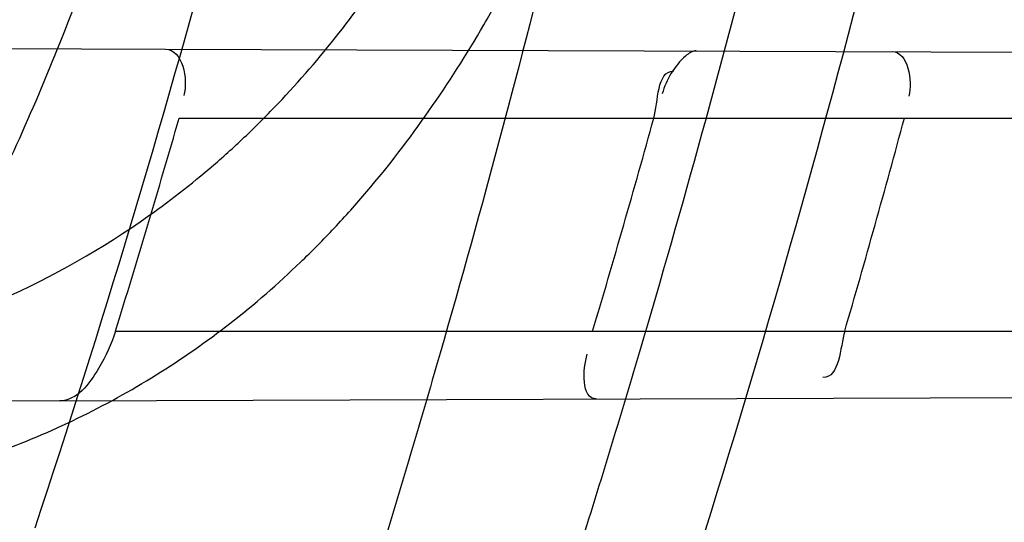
# Model space of a CAD drawing. Header units: millimetres. Extents: x 0 to 297, y 0 to 210.
# Tile 101 of 256: x 145.2056 to 145.238, y 93.0839 to 93.1004. Entities that reach past the tile are written whole.
import ezdxf

# ---------------------------------------------------------------- set-up
doc = ezdxf.new("R2010")
doc.units = ezdxf.units.MM
doc.header["$LTSCALE"] = 16.335
doc.layers.get('0').update_dxf_attribs({"linetype": 'CONTINUOUS'})
for name, color, linetype in [('01_GLOBAL', 7, 'CONTINUOUS'), ('INTFCLR_1', 7, 'CONTINUOUS'), ('INTFCLR_144815', 7, 'CONTINUOUS')]:
    doc.layers.add(name, color=color, linetype=linetype)

msp = doc.modelspace()

# ---------------------------------------------------------------- linework, layer by layer
at = {"color": 7, "linetype": 'Continuous'}
msp.add_circle((145.8748034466, 92.1344639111), 2.66, dxfattribs=at)
at = {"color": 9, "linetype": 'Continuous'}
msp.add_arc((145.8748034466, 92.1344639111), 2.6259090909, 92.9674534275, 177.0325465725, dxfattribs=at)
at = {"layer": '01_GLOBAL', "color": 7, "linetype": 'Continuous'}
msp.add_circle((145.8748034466, 92.1344639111), 2.695, dxfattribs=at)
at = {"layer": 'INTFCLR_1', "color": 6, "linetype": 'Continuous'}
for p, q in [((145.1559196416, 93.099625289), (145.2104119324, 93.0994350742)), ((145.2069335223, 93.0878720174), (145.1516554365, 93.0876790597))]:
    msp.add_line(p, q, dxfattribs=at)
at = {"layer": 'INTFCLR_1', "color": 9, "linetype": 'Continuous'}
for p, q in [((145.2104119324, 93.0994350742), (145.271158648, 93.0992230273)), ((145.2108577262, 93.0971596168), (145.2706262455, 93.0971596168)), ((145.2087624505, 93.09015961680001), (145.2688339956, 93.09015961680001)), ((145.2069335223, 93.0878720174), (145.2683072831, 93.0880862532))]:
    msp.add_line(p, q, dxfattribs=at)
at = {"layer": 'INTFCLR_1', "color": 7, "linetype": 'Continuous'}
msp.add_lwpolyline([(145.227846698, 93.0993742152), (145.2278123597, 93.09937223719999), (145.2277770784, 93.09936607), (145.227740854, 93.09935572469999), (145.2277036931, 93.0993412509), (145.2276655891, 93.0993226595), (145.2276265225, 93.0992998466), (145.2275864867, 93.0992727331), (145.2275454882, 93.09924134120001), (145.2275035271, 93.0992056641)], dxfattribs=at)
at = {"layer": 'INTFCLR_1', "color": 6, "linetype": 'Continuous'}
for centre, radius, start, end in [((144.8596077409, 93.1986596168), 0.4224162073, 270, 90.00000002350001), ((144.8596077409, 93.1986596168), 0.4014439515, 270, 90.00000002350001), ((144.859028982, 93.1986572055), 0.3661764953, 342.7645756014, 343.9079015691), ((144.8600714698, 93.19865737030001), 0.3801870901, 343.4184416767, 344.5160807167), ((144.8590284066, 93.19865743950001), 0.3891373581, 343.8104319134, 344.8808162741)]:
    msp.add_arc(centre, radius, start, end, dxfattribs=at)
at = {"layer": 'INTFCLR_1', "color": 9, "linetype": 'Continuous'}
for radius, start, end in [(0.3650864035, 341.6462381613, 344.91416282), (0.3860864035, 342.6651652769, 345.7642015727)]:
    msp.add_arc((144.8596077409, 93.1986596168), radius, start, end, dxfattribs=at)
for points, knots in [([(145.235167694, 93.06803805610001), (145.2359987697, 93.0702994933), (145.2376274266, 93.07486591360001), (145.2407305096, 93.0841265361), (145.2457654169, 93.10074899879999), (145.2504341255, 93.12025903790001), (145.2535169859, 93.1376959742), (145.2548129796, 93.1465996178), (145.2554818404, 93.15174935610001), (145.2570256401, 93.1646779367), (145.2586297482, 93.1867687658), (145.2583725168, 93.2128320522), (145.2571603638, 93.229722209), (145.2563978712, 93.2375211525), (145.2558364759, 93.24270819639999), (145.2541019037, 93.2567080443), (145.2501634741, 93.279125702), (145.2444881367, 93.3010123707), (145.2404287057, 93.31400265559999), (145.2389019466, 93.3186491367), (145.2365792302, 93.32549362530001), (145.2313391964, 93.3398030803), (145.2222901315, 93.3608048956), (145.211984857, 93.38064637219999), (145.2048007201, 93.3928589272), (145.2014430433, 93.39829523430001), (145.1992124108, 93.401838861), (145.1931796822, 93.4111586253), (145.1830706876, 93.4254621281), (145.1690288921, 93.44287479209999), (145.1571354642, 93.4559268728), (145.1488272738, 93.46426968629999), (145.1442335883, 93.4686868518), (145.1378598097, 93.47464399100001), (145.1289384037, 93.4824441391), (145.1192814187, 93.4900126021), (145.1131582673, 93.4943666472), (145.1101748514, 93.49636902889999), (145.1077179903, 93.4979464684), (145.1055301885, 93.4992630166), (145.1036031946, 93.50027403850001), (145.1025200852, 93.5007770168), (145.1016575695, 93.50108464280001), (145.1010609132, 93.5012239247), (145.1005598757, 93.50114822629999), (145.1004622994, 93.50067669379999), (145.1007027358, 93.5001554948), (145.1011202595, 93.49943321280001), (145.1017948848, 93.49852402), (145.1026939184, 93.4974154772), (145.1038249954, 93.4961153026), (145.1051758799, 93.49462279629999), (145.106740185, 93.4929397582), (145.1092045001, 93.4903307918), (145.1127127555, 93.4866635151), (145.1192604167, 93.47979277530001), (145.126411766, 93.4720844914), (145.1329263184, 93.4647171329), (145.1369531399, 93.4600323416), (145.143428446, 93.4523417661), (145.1533417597, 93.43987882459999), (145.1663378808, 93.4217466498), (145.175744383, 93.40694421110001), (145.1819029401, 93.3964078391), (145.1860815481, 93.3889972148), (145.1932904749, 93.3754706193), (145.2029180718, 93.35504416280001), (145.209559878, 93.3380139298), (145.212649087, 93.3291841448)], [0, 0, 0, 0, 0.0103790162, 0.0208837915, 0.0420711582, 0.08518389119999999, 0.1071959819, 0.1183353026, 0.1239410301, 0.1295663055, 0.1744258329, 0.2192337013, 0.2417180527, 0.2473539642, 0.2529903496, 0.2641931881, 0.3081223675, 0.3509244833, 0.3614867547, 0.3667496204, 0.3719934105, 0.3926231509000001, 0.4323812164, 0.470412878, 0.488854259, 0.4934078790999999, 0.4979383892, 0.5068921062, 0.5412323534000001, 0.5733304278, 0.6031976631, 0.6172528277, 0.6240454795, 0.630650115, 0.6548352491, 0.6750685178, 0.6834752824, 0.6871962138, 0.6905460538, 0.6960524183, 0.6981915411, 0.6999110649, 0.7012078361, 0.7020914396, 0.7026255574, 0.7031007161, 0.7038824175, 0.7050749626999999, 0.7066970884, 0.7087489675, 0.7112252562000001, 0.7141187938, 0.7174211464, 0.7211233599, 0.729578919, 0.7392839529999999, 0.762009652, 0.7748693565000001, 0.7816473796, 0.7886214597, 0.8181786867, 0.8502212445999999, 0.8846823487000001, 0.8936821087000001, 0.9027944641, 0.9213301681, 0.9597016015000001, 1, 1, 1, 1]), ([(145.1053256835, 93.4996596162), (145.1058354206, 93.4996595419), (145.1084302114, 93.49863302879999), (145.1114097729, 93.4968905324), (145.114679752, 93.49483322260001), (145.1177098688, 93.4928362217), (145.1239326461, 93.4884975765), (145.1337472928, 93.4809600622), (145.1428234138, 93.4731893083), (145.1493077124, 93.4672553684), (145.1539781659, 93.46285851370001), (145.1624222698, 93.4545580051), (145.1745124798, 93.4415729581), (145.1887911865, 93.4242473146), (145.1990766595, 93.4100090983), (145.2052148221, 93.400731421), (145.2074832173, 93.39720574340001), (145.2108964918, 93.3917990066), (145.2181971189, 93.3796576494), (145.2286731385, 93.3599279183), (145.2378781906, 93.33903206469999), (145.2432089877, 93.32479281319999), (145.2455710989, 93.31798419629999), (145.247123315, 93.31336339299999), (145.2512489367, 93.30044977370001), (145.2570185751, 93.2786891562), (145.2610247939, 93.2563880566), (145.262788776, 93.2424626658), (145.2633595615, 93.2373043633), (145.2641347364, 93.22954935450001), (145.2653671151, 93.21275432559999), (145.2656287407, 93.1868333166), (145.2639975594, 93.16486546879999), (145.2624282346, 93.15201095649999), (145.2617481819, 93.1468896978), (145.2604303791, 93.1380345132), (145.2572949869, 93.120689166), (145.2525471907, 93.10128539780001), (145.2474296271, 93.08475977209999), (145.2442749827, 93.0755508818), (145.2426192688, 93.07100993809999), (145.2417743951, 93.0687611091)], [0, 0, 0, 0, 0.0031306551, 0.0166311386, 0.0214593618, 0.0268204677, 0.03892666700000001, 0.0680356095, 0.1027865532, 0.1122690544, 0.1220182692, 0.1421808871, 0.1849821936, 0.2309157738, 0.2799873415, 0.2927705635, 0.2992370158, 0.3057352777, 0.3320402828, 0.3862318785, 0.4428084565, 0.4721382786, 0.4795908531, 0.487069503, 0.5020757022, 0.562848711, 0.6251729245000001, 0.641061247, 0.6490543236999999, 0.6570463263, 0.6889269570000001, 0.7524525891, 0.8160592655, 0.8240370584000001, 0.8319876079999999, 0.8477879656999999, 0.8790177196, 0.9402188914, 0.9703170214, 0.9852457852, 1, 1, 1, 1]), ([(145.212649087, 93.3291841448), (145.2158606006, 93.32000478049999), (145.2216925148, 93.3011419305), (145.227244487, 93.2768964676), (145.2299856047, 93.2607035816), (145.2310878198, 93.25306455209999), (145.2317778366, 93.2479244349), (145.2334659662, 93.23376490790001), (145.2350886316, 93.2104154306), (145.2348602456, 93.1869830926), (145.2340091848, 93.1726576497), (145.2336200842, 93.16742997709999), (145.2329629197, 93.1596496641), (145.2311506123, 93.1430826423), (145.226931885, 93.1181043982), (145.2217743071, 93.0973620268), (145.21827327, 93.08545778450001), (145.2168531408, 93.08078963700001), (145.2142959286, 93.0727821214), (145.2088936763, 93.057325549), (145.2002622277, 93.03625645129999), (145.191382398, 93.0181651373), (145.1856550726, 93.0076054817), (145.1835773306, 93.0038810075), (145.1804900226, 92.9984473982), (145.1738400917, 92.9872483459), (145.1632874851, 92.971132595), (145.150351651, 92.9535411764), (145.1410235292, 92.94206533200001), (145.1356460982, 92.935766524), (145.133618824, 92.9334156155), (145.1301975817, 92.9295053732), (145.1238773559, 92.9224693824), (145.116999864, 92.9151404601), (145.1107938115, 92.9086516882), (145.1070749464, 92.9047482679), (145.1041227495, 92.9015610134), (145.102218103, 92.89935461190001), (145.1011689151, 92.89795985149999), (145.1007337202, 92.8972197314), (145.1004699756, 92.8966887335), (145.1005812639, 92.8959977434), (145.1020539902, 92.8962982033), (145.1036740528, 92.8970747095), (145.1066075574, 92.8986606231), (145.1094057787, 92.90044308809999), (145.1117034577, 92.9019742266), (145.1131778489, 92.902988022), (145.1156556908, 92.9047222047), (145.1196186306, 92.9076236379), (145.1251563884, 92.91192845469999), (145.1334349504, 92.9187409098), (145.1408444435, 92.92538609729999), (145.1473278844, 92.9316038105), (145.1519747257, 92.9361897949), (145.1603493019, 92.94482450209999), (145.1722854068, 92.9582894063), (145.1863008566, 92.9761921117), (145.1963364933, 92.9908581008), (145.2023017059, 93.0003963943), (145.2045040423, 93.0040202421), (145.2078179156, 93.0095804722), (145.2148947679, 93.0220651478), (145.2249952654, 93.0423300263), (145.2319439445, 93.0592659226), (145.2351676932, 93.0680380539)], [0, 0, 0, 0, 0.0419354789, 0.08505031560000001, 0.1071497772, 0.1127379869, 0.1183317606, 0.1295131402, 0.1742263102, 0.2191466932, 0.230445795, 0.2361065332, 0.241751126, 0.2641147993, 0.3079545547, 0.3508736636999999, 0.3561840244, 0.3614616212, 0.3719139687, 0.3924297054, 0.4320526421, 0.4700131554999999, 0.4792642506, 0.483852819, 0.4884035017, 0.5062126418, 0.5400088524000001, 0.5714206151, 0.6003317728, 0.6037560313, 0.6071340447, 0.6137178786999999, 0.6261602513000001, 0.6479155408, 0.6570536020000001, 0.6648783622, 0.6711643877, 0.6757843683, 0.6774462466, 0.6786751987, 0.6794900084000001, 0.6799813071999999, 0.6813020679, 0.6842478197, 0.6888651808, 0.6950795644, 0.6987591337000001, 0.70073729, 0.7027989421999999, 0.7117993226, 0.7219139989, 0.7330405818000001, 0.7580265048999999, 0.7648041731, 0.7717766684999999, 0.7861782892, 0.816667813, 0.8493175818, 0.8841610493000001, 0.8932352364, 0.8978283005, 0.9024468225, 0.9211469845, 0.9596997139, 1, 1, 1, 1]), ([(145.1053256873, 92.89765960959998), (145.1051880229, 92.89765962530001), (145.1048509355, 92.897726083), (145.1048682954, 92.89833203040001), (145.1052289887, 92.89895544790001), (145.1058526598, 92.8998820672), (145.1068032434, 92.9010353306), (145.1086356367, 92.9031125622), (145.110803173, 92.9053838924), (145.113215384, 92.90786955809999), (145.1159839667, 92.9106973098), (145.1217014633, 92.91652117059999), (145.1287122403, 92.92380461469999), (145.1351564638, 92.9308006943), (145.1386445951, 92.9346890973), (145.1407113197, 92.9370268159), (145.1461908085, 92.9432875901), (145.1556953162, 92.95469486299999), (145.1688811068, 92.972191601), (145.1796415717, 92.9882287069), (145.1864241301, 92.99937733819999), (145.1895721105, 93.0047852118), (145.1916900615, 93.00849100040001), (145.1975256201, 93.0189931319), (145.2065751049, 93.0369888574), (145.2153782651, 93.057964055), (145.2208882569, 93.0733543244), (145.2234958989, 93.0813260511), (145.2249438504, 93.0859728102), (145.2285119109, 93.09781736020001), (145.2337695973, 93.1184588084), (145.2380725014, 93.143329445), (145.2399207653, 93.159825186), (145.2405908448, 93.1675708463), (145.2409875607, 93.1727748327), (145.241855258, 93.1870348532), (145.2420882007, 93.2103641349), (145.2404334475, 93.2336088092), (145.2387124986, 93.2477021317), (145.238008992, 93.2528187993), (145.2368850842, 93.26042393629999), (145.2340893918, 93.2765480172), (145.2284266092, 93.3006887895), (145.222482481, 93.3194563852), (145.2192099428, 93.32858819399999)], [0, 0, 0, 0, 0.0008731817, 0.001718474, 0.0032338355, 0.0055641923, 0.008732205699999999, 0.0127298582, 0.0231213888, 0.0286463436, 0.0346993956, 0.04822263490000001, 0.0804125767, 0.0988155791, 0.1085508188, 0.1135449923, 0.1186070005, 0.1613231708, 0.2076862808, 0.2575123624, 0.2837454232, 0.2904461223, 0.2972015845, 0.3108183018, 0.3666504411, 0.4248609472, 0.4549769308, 0.4703146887, 0.4780576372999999, 0.4858477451, 0.5487776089, 0.6130123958, 0.6457680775, 0.6540347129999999, 0.6623246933, 0.6788711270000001, 0.74464742, 0.8101273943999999, 0.8265053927, 0.8346996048, 0.8428861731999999, 0.8752668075, 0.9384714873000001, 1, 1, 1, 1]), ([(145.1880752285, 93.0882927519), (145.1900713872, 93.08825790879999), (145.1939761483, 93.0883627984), (145.1987702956, 93.08910996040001), (145.2019524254, 93.0900176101), (145.2037132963, 93.0906528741), (145.2062999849, 93.09172304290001), (145.2091823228, 93.0933574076), (145.2117821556, 93.0954091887), (145.2132103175, 93.0967203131), (145.2153309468, 93.09886955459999), (145.2172126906, 93.10131522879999), (145.2188413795, 93.1039635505), (145.2198973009, 93.105849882), (145.2210862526, 93.10831605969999), (145.2220924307, 93.1108890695), (145.2227898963, 93.1130191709), (145.2231002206, 93.1141093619), (145.2232446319, 93.1146596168)], [0, 0, 0, 0, 0.1247146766, 0.2435008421, 0.3019244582, 0.3311631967, 0.3603924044, 0.476776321, 0.5364413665, 0.5670062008, 0.5978287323, 0.7250159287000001, 0.7583747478, 0.7920548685, 0.8600121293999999, 0.9292166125, 0.9644627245, 1, 1, 1, 1]), ([(145.18999886, 93.0841050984), (145.1920657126, 93.08404761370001), (145.1961138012, 93.08413919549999), (145.2010822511, 93.084956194), (145.2043665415, 93.0859708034), (145.2061842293, 93.0866816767), (145.2088686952, 93.0878959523), (145.2118499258, 93.0897524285), (145.2145067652, 93.0920652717), (145.2159717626, 93.09354958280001), (145.218165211, 93.096008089), (145.2200875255, 93.09878941), (145.2217469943, 93.1017820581), (145.222824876, 93.10393306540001), (145.2240409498, 93.10674239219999), (145.2250608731, 93.1096676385), (145.225767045, 93.11209053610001), (145.2260802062, 93.1133310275), (145.2262255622, 93.11395736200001)], [0, 0, 0, 0, 0.1201969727, 0.2347797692, 0.2913273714, 0.3197232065, 0.3481872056, 0.4625770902, 0.5220076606, 0.5526740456, 0.5837559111, 0.7134942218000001, 0.7478563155, 0.7826955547, 0.8533137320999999, 0.9256470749, 0.9626222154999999, 1, 1, 1, 1]), ([(145.1234130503, 93.06846188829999), (145.1246906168, 93.0684395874), (145.127239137, 93.06839742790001), (145.1322939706, 93.06832454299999), (145.1385306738, 93.0682604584), (145.1447091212, 93.0682661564), (145.1489821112, 93.06833951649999), (145.1513939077, 93.0684069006), (145.1549202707, 93.0685346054), (145.1600670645, 93.0688360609), (145.1656722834, 93.0694776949), (145.1694585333, 93.070143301), (145.1715577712, 93.07058897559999), (145.174592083, 93.0713117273), (145.1789776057, 93.0726672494), (145.1831210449, 93.0745792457), (145.1857066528, 93.0760806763), (145.1873880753, 93.0771468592), (145.1902341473, 93.07918818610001), (145.1932263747, 93.0819183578), (145.1955867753, 93.08459193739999), (145.1968904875, 93.08622823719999), (145.1988249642, 93.0888272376), (145.2014875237, 93.09307254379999), (145.2039802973, 93.09814812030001), (145.2057662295, 93.10245202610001), (145.2074274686, 93.10694797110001), (145.2084931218, 93.11040167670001), (145.209127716, 93.11273613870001)], [0, 0, 0, 0, 0.0354707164, 0.0707566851, 0.1403369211, 0.2086101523, 0.2422620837, 0.2589694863, 0.2755870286, 0.3402183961, 0.4020447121, 0.4320711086, 0.4469021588, 0.461611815, 0.5186591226, 0.5740110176, 0.587810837, 0.6016461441, 0.6292660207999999, 0.6849553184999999, 0.7135897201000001, 0.7282126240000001, 0.7430221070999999, 0.8035181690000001, 0.8669700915, 0.8997737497, 0.9328434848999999, 1, 1, 1, 1]), ([(145.1233763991, 93.0663641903), (145.1246859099, 93.0663258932), (145.1272983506, 93.06625230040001), (145.1324807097, 93.0661189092), (145.1388757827, 93.06598354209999), (145.1452121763, 93.0659250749), (145.149595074, 93.0659589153), (145.1520689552, 93.06600581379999), (145.1556853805, 93.06610519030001), (145.1609630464, 93.0663729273), (145.1667113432, 93.0669962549), (145.1705929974, 93.0676630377), (145.1727442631, 93.06811340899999), (145.1758531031, 93.0688485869), (145.1803470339, 93.070238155), (145.1845861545, 93.07221662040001), (145.1872266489, 93.0737765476), (145.1889460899, 93.0748851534), (145.191856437, 93.0770157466), (145.1949089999, 93.0798674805), (145.1973099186, 93.0826601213), (145.198636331, 93.0843719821), (145.2006070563, 93.08709686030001), (145.2033141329, 93.0915502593), (145.2058390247, 93.0968683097), (145.20764533, 93.1013808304), (145.2093251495, 93.1061003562), (145.2103990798, 93.10972374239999), (145.211037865, 93.1121724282)], [0, 0, 0, 0, 0.0352840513, 0.0703885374, 0.1396222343, 0.2075595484, 0.24104394, 0.2576664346, 0.2741994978, 0.3384817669, 0.3999443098, 0.4297839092, 0.4445208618, 0.4591331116, 0.5158220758, 0.5708773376, 0.584618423, 0.5984078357, 0.62596322, 0.6816730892, 0.7104014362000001, 0.7250935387, 0.7399872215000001, 0.8009607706, 0.865102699, 0.8983215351, 0.931842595, 1, 1, 1, 1])]:
    msp.add_open_spline(points, degree=3, knots=knots, dxfattribs=at)
at = {"layer": 'INTFCLR_1', "color": 6, "linetype": 'Continuous'}
for points, knots in [([(145.1350652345, 93.4996596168), (145.1342109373, 93.4996596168), (145.1357546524, 93.496718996), (145.1370803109, 93.4950968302), (145.1392467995, 93.49225027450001), (145.1419201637, 93.4890306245), (145.145337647, 93.4849215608), (145.149332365, 93.4801497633), (145.1536170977, 93.4749597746), (145.1578478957, 93.4697443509), (145.1617862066, 93.46477665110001), (145.1654017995, 93.46011427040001), (145.1686896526, 93.45577766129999), (145.1716611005, 93.4517737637), (145.1743369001, 93.4480934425), (145.176743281, 93.4447208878), (145.1789048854, 93.4416366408), (145.1808385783, 93.4388324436), (145.1825660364, 93.4362898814), (145.1841084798, 93.43398792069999), (145.185490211, 93.43189981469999), (145.1867189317, 93.4300221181), (145.1878098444, 93.42833769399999), (145.1887779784, 93.42682907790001), (145.1896459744, 93.4254651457), (145.1906214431, 93.4239206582), (145.191753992, 93.4221107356), (145.1928766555, 93.42029359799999), (145.1938510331, 93.4187005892), (145.1946912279, 93.4173162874), (145.1956155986, 93.415780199), (145.1966371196, 93.4140663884), (145.1977643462, 93.41215452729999), (145.1990081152, 93.4100186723), (145.2003754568, 93.4076384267), (145.201880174, 93.4049787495), (145.2035347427, 93.4020034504), (145.2053542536, 93.39866660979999), (145.2073580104, 93.3949100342), (145.2095596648, 93.3906775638), (145.2119715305, 93.3859042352), (145.214608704, 93.3805105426), (145.2174929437, 93.37438539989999), (145.220642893, 93.36739491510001), (145.2240752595, 93.35936816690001), (145.227802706, 93.35009965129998), (145.2318351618, 93.3392957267), (145.2361179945, 93.3267082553), (145.2403681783, 93.3126841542), (145.2442872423, 93.297814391), (145.2476657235, 93.2827730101), (145.2504753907, 93.2676905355), (145.2527156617, 93.25262667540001), (145.2543982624, 93.2375790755), (145.2555287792, 93.22258324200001), (145.256117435, 93.20762456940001), (145.2561708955, 93.1927266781), (145.2556951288, 93.17787585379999), (145.2546936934, 93.16307401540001), (145.2531693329, 93.1483330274), (145.2511191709, 93.1336232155), (145.2485428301, 93.1189642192), (145.2454275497, 93.1043242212), (145.2417708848, 93.0897217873), (145.2376203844, 93.07535951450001), (145.2332204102, 93.06193527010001), (145.2288852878, 93.0500177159), (145.2248596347, 93.0398394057), (145.2211587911, 93.03109336), (145.2177663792, 93.0235207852), (145.2146668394, 93.01692434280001), (145.2118379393, 93.01114230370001), (145.2092594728, 93.0060543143), (145.2069119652, 93.0015625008), (145.2047820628, 92.99759337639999), (145.2028538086, 92.9940827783), (145.2011073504, 92.9909675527), (145.1995253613, 92.98819559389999), (145.1980916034, 92.985722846), (145.1967959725, 92.9835200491), (145.1956290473, 92.9815607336), (145.1945782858, 92.97981554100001), (145.1936278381, 92.9782521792), (145.1927650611, 92.97684539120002), (145.1919665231, 92.9755535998), (145.1911689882, 92.97427311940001), (145.1903111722, 92.9729060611), (145.1893416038, 92.97137374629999), (145.1882509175, 92.9696663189), (145.1870226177, 92.9677633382), (145.1856376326, 92.96564257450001), (145.1840803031, 92.96328767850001), (145.1823329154, 92.9606826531), (145.1803729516, 92.95780619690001), (145.1781781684, 92.9546380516), (145.1757236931, 92.9511600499), (145.1729902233, 92.94736262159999), (145.1699514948, 92.94322961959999), (145.1665806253, 92.9387466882), (145.1628687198, 92.93392583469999), (145.1588145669, 92.9287817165), (145.1544498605, 92.9233761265), (145.149996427, 92.9179675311), (145.1458273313, 92.912982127), (145.1422457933, 92.9086810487), (145.1394492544, 92.9053205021), (145.1371773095, 92.9023512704), (145.1358081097, 92.9006787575), (145.134193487, 92.8976596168), (145.1350652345, 92.8976596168)], [0, 0, 0, 0, 0.0038604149, 0.007501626, 0.0124785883, 0.0188917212, 0.0268498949, 0.0364677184, 0.0470694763, 0.05724446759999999, 0.0668187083, 0.0757144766, 0.08390537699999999, 0.0914099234, 0.09824517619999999, 0.1044667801, 0.1101313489, 0.1152642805, 0.1198589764, 0.1240215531, 0.1277856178, 0.1311734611, 0.1341617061, 0.1368541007, 0.1392736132, 0.1414672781, 0.1451087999, 0.148921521, 0.1511192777, 0.1535471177, 0.1562389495, 0.1592204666, 0.1625628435, 0.1662680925, 0.1703891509, 0.1749670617, 0.1800766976, 0.185772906, 0.1921414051, 0.1993155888, 0.2073311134, 0.2163077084, 0.2264451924, 0.2379233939, 0.2509534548, 0.2658909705, 0.2830621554, 0.3030578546, 0.3259639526, 0.3492662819, 0.3725305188, 0.395610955, 0.4185782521, 0.4413347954, 0.4640172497, 0.4865192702, 0.5089682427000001, 0.5313242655, 0.5536477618, 0.5759939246, 0.5982772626, 0.6207472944, 0.6432362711, 0.6658996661, 0.6887559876, 0.7107777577, 0.7297237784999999, 0.7460531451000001, 0.7602331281, 0.7726347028, 0.7835467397, 0.7931663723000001, 0.8017211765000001, 0.8093215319, 0.8160683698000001, 0.8220757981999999, 0.8274205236, 0.83220661, 0.8364980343, 0.8403367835, 0.8437547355, 0.8468031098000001, 0.8495420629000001, 0.8520223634, 0.8542604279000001, 0.8564046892, 0.8588391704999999, 0.8615533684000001, 0.8645986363, 0.8679945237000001, 0.8717882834, 0.8760445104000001, 0.8807522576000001, 0.8859628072, 0.8917731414, 0.8981681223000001, 0.9051985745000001, 0.9129160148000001, 0.9213486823, 0.930543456, 0.9404096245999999, 0.9509435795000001, 0.9619432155, 0.9720502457, 0.9803711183, 0.9870628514, 0.9922716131, 0.9960607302, 1, 1, 1, 1]), ([(145.1350652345, 92.8976596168), (145.1360387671, 92.8976596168), (145.1377271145, 92.8987973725), (145.1403228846, 92.9003600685), (145.1432989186, 92.90252257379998), (145.1469787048, 92.9053401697), (145.1513602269, 92.908937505), (145.156189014, 92.9131306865), (145.1610884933, 92.9176135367), (145.16571304, 92.9220446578), (145.1699506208, 92.9262668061), (145.1738079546, 92.93025140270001), (145.1773032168, 92.9339784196), (145.1804624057, 92.93744342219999), (145.1833068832, 92.9406452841), (145.1858602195, 92.9435862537), (145.1881553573, 92.9462860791), (145.1902110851, 92.9487505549), (145.1920499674, 92.95099242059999), (145.1936917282, 92.95302517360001), (145.195161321, 92.95487020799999), (145.1964960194, 92.95656687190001), (145.197810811, 92.9582571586), (145.1992115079, 92.9600798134), (145.2006985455, 92.9620412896), (145.2021699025, 92.9640097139), (145.203615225, 92.9659689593), (145.2051191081, 92.96803560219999), (145.2067839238, 92.9703578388), (145.2086446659, 92.97299707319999), (145.2107239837, 92.976003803), (145.2130437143, 92.9794328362), (145.2156231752, 92.9833409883), (145.2184823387, 92.9877982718), (145.2216518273, 92.99290263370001), (145.2251614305, 92.9987667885), (145.229038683, 93.00552838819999), (145.2333125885, 93.0133695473), (145.2380078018, 93.0225036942), (145.2431555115, 93.03325044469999), (145.2486552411, 93.04576276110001), (145.2541538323, 93.05964751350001), (145.2592951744, 93.0742866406), (145.2638614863, 93.0891255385), (145.2678132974, 93.10401926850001), (145.2711637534, 93.1189518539), (145.2739112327, 93.1338443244), (145.2760779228, 93.14873712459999), (145.2776685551, 93.1635668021), (145.2786982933, 93.17835697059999), (145.2791763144, 93.1930929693), (145.2791102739, 93.20777733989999), (145.2785051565, 93.2224188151), (145.2773642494, 93.2370081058), (145.2756872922, 93.2515514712), (145.2734729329, 93.2660467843), (145.2707211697, 93.28047186), (145.2674209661, 93.2948590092), (145.2635667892, 93.3091902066), (145.259139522, 93.3234820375), (145.254151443, 93.33766185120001), (145.2488018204, 93.351194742), (145.2434345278, 93.3634522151), (145.238408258, 93.3740016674), (145.2338248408, 93.38297495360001), (145.2296571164, 93.3906774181), (145.2258775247, 93.3973229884), (145.2224553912, 93.4030908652), (145.2193628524, 93.40811759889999), (145.216567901, 93.41251817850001), (145.2140471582, 93.4163762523), (145.2117761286, 93.4197682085), (145.209737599, 93.422748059), (145.2079066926, 93.42537326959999), (145.20627007, 93.4276809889), (145.2048016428, 93.4297213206), (145.203482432, 93.43153041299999), (145.202221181, 93.4332394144), (145.2009100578, 93.4349957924), (145.1994654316, 93.43690657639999), (145.1979774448, 93.438847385), (145.1964846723, 93.44076776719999), (145.1949729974, 93.4426876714), (145.1933137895, 93.4447656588), (145.1914604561, 93.4470505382), (145.1893845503, 93.4495659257), (145.1870661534, 93.45232249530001), (145.1844777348, 93.45533473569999), (145.1815962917, 93.45861035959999), (145.1783918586, 93.4621590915), (145.174841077, 93.46597939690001), (145.1709238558, 93.47006182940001), (145.1666153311, 93.47439075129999), (145.1619164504, 93.47892812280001), (145.1569054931, 93.4835493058), (145.1519289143, 93.48790146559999), (145.1473729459, 93.4916672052), (145.1435388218, 93.4946187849), (145.1404516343, 93.4968744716), (145.1377826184, 93.49848721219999), (145.1360568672, 93.4996596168), (145.1350652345, 93.4996596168)], [0, 0, 0, 0, 0.0042187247, 0.0081401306, 0.0133978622, 0.0200459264, 0.0282638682, 0.0379443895, 0.0477615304, 0.05703690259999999, 0.0656973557, 0.0736821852, 0.0810680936, 0.0878383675, 0.0940009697, 0.0996271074, 0.1047154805, 0.1093563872, 0.1135342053, 0.1172803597, 0.1206792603, 0.1237557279, 0.1266349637, 0.1299589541, 0.1337168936, 0.1373013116, 0.1406085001, 0.1442672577, 0.148377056, 0.1529904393, 0.1582606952, 0.164218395, 0.1709303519, 0.1785521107, 0.1871652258, 0.1969659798, 0.2081658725, 0.2209392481, 0.2356613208, 0.2526660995, 0.2725685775, 0.2948769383, 0.3173640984, 0.3397873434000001, 0.3621386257, 0.3841211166, 0.4060891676, 0.4277469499, 0.4493218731, 0.470705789, 0.4919793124, 0.5131981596, 0.5343255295, 0.5554668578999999, 0.5765984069, 0.5977513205, 0.6189954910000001, 0.6402209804, 0.6617015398, 0.6832900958, 0.7050415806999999, 0.7268239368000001, 0.7463339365, 0.7630160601, 0.7774553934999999, 0.7899931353, 0.8009638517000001, 0.8105830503, 0.8190545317, 0.8265380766, 0.8331730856, 0.8390248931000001, 0.8442268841, 0.8488182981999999, 0.8528943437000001, 0.8564866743, 0.8597116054, 0.8625968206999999, 0.8656908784, 0.8692094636, 0.8729771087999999, 0.8762884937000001, 0.879749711, 0.8835661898, 0.8878115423, 0.8924986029, 0.8976989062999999, 0.9034198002, 0.9097088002, 0.9166034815, 0.9241390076, 0.9323094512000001, 0.9411199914, 0.9506041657, 0.9606137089, 0.9706541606, 0.9792553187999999, 0.9862062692, 0.9916647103, 0.9957028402, 1, 1, 1, 1]), ([(145.2087624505, 93.09015961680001), (145.2086300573, 93.0897328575), (145.2082410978, 93.0888737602), (145.2074879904, 93.08787395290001), (145.2069335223, 93.0878720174)], [0, 0, 0, 0, 0.4462458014, 1, 1, 1, 1])]:
    msp.add_open_spline(points, degree=3, knots=knots, dxfattribs=at)
for points in [[(145.2104119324, 93.0994350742), (145.2109582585, 93.09943316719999), (145.2111639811, 93.0984350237), (145.2110125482, 93.0979101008)], [(145.2342937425, 93.09935171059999), (145.2348149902, 93.0993498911), (145.2349718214, 93.0983881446), (145.2348358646, 93.0978849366)], [(145.232734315, 93.09015961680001), (145.2325776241, 93.08961991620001), (145.2325739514, 93.0886382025), (145.2320119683, 93.0886362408)], [(145.224569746, 93.08793357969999), (145.2240693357, 93.087931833), (145.2241270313, 93.0889249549), (145.2242698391, 93.0894045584)]]:
    msp.add_open_spline(points, degree=3, dxfattribs=at)
at = {"layer": 'INTFCLR_1', "color": 7, "linetype": 'Continuous'}
for points in [[(145.2275035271, 93.0992056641), (145.2271382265, 93.09888528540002), (145.226867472, 93.0984340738), (145.2267363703, 93.09796620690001)], [(145.2264598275, 93.09715961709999), (145.2266096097, 93.0977002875), (145.226550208, 93.0987154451), (145.2271112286, 93.09871155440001)]]:
    msp.add_open_spline(points, degree=3, dxfattribs=at)
at = {"layer": 'INTFCLR_144815', "color": 6, "linetype": 'Continuous'}
for radius in [0.4466793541, 0.4256665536]:
    msp.add_circle((144.8596077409, 93.1986596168), radius, dxfattribs=at)
for radius, start, end in [(0.6157754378, 313.9937911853, 154.5150993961), (0.5947754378, 312.9543589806, 154.5144414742), (0.5751005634, 282.2440355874, 71.2863570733), (0.4537777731, 308.490992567, 51.50900743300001), (0.4747905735, 316.9838592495, 43.0161407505), (0.4480128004, 313.9992414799, 46.00075850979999)]:
    msp.add_arc((144.8596077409, 93.1986596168), radius, start, end, dxfattribs=at)
at = {"layer": 'INTFCLR_144815', "color": 9, "linetype": 'Continuous'}
for centre, radius, start, end in [((144.8596077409, 93.1986596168), 0.5712784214, 292.4997540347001, 54.0964566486), ((144.8596102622, 93.19866079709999), 0.5153523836, 292.4997540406, 54.09645665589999), ((144.8596257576, 93.1986639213), 0.5066391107, 311.2505121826, 48.7494878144), ((144.859607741, 93.1986596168), 0.4617768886, 314.0862202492, 45.9137797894), ((144.8596077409, 93.1986596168), 0.450734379, 313.8592910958, 46.1407088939), ((144.8596077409, 93.1986596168), 0.4477854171, 314.0319604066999, 45.9680396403)]:
    msp.add_arc(centre, radius, start, end, dxfattribs=at)
at = {"layer": 'INTFCLR_144815', "color": 6, "linetype": 'Continuous'}
for points, knots in [([(145.1715348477, 92.8871597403), (145.1712150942, 92.887165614), (145.1712119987, 92.888398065), (145.1717859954, 92.8890887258), (145.1723169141, 92.8900495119), (145.1728921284, 92.8909093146), (145.1735763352, 92.8919125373), (145.1743814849, 92.8930382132), (145.17530592, 92.89429876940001), (145.1763525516, 92.89569628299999), (145.1775225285, 92.8972363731), (145.1788179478, 92.8989246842), (145.1802417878, 92.90076905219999), (145.1817966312, 92.902777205), (145.1834827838, 92.9049546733), (145.1852973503, 92.907303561), (145.1872357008, 92.90982438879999), (145.189295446, 92.9125211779), (145.1914790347, 92.9154049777), (145.1937896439, 92.9184888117), (145.1962240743, 92.9217782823), (145.1987743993, 92.92527328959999), (145.2014309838, 92.9289717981), (145.2041860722, 92.9328747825), (145.2070298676, 92.9369806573), (145.2099514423, 92.9412863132), (145.2129388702, 92.94578706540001), (145.215979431, 92.95047669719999), (145.2190598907, 92.95534762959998), (145.2221667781, 92.9603911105), (145.2252866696, 92.9655974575), (145.2284064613, 92.9709563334), (145.2315136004, 92.9764570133), (145.2345962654, 92.98208862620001), (145.2376434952, 92.98784036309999), (145.2406452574, 92.99370162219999), (145.2435925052, 92.99966217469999), (145.2464771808, 93.005712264), (145.2492921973, 93.01184268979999), (145.2520314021, 93.01804486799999), (145.2546894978, 93.0243108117), (145.2572619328, 93.0306330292), (145.2597453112, 93.03700571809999), (145.2621317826, 93.0434101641), (145.2644188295, 93.0498389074), (145.2666074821, 93.05629353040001), (145.2687002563, 93.0627819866), (145.2706975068, 93.0693065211), (145.2725965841, 93.0758590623), (145.2743963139, 93.08243582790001), (145.2760946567, 93.0890285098), (145.2776905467, 93.0956308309), (145.2791843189, 93.1022416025), (145.2805765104, 93.10886063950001), (145.2818676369, 93.1154879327), (145.2830580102, 93.12212274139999), (145.2841477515, 93.12876325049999), (145.2851369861, 93.1354072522), (145.2860260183, 93.1420534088), (145.2868152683, 93.14870134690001), (145.2875051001, 93.1553505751), (145.2880958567, 93.16200073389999), (145.2885878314, 93.1686513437), (145.2889813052, 93.17530234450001), (145.289276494, 93.18195348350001), (145.2894735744, 93.1886048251), (145.2895726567, 93.1952561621), (145.2895738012, 93.20190757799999), (145.2894770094, 93.20855889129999), (145.2892822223, 93.2152102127), (145.2889893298, 93.2218613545), (145.2885981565, 93.228512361), (145.2881084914, 93.23516293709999), (145.2875200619, 93.2418129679), (145.2868325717, 93.24846205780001), (145.2860456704, 93.2551099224), (145.2851589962, 93.26175603), (145.2841721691, 93.2683997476), (145.2830848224, 93.2750402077), (145.2818965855, 93.2816764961), (145.2806070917, 93.2883076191), (145.2792161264, 93.2949318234), (145.2777236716, 93.3015466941), (145.27612979, 93.30814986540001), (145.2744344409, 93.314739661), (145.2726374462, 93.3213150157), (145.2707388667, 93.3278740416), (145.2687392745, 93.3344133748), (145.2666397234, 93.34092869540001), (145.2644415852, 93.34741542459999), (145.2621464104, 93.3538691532), (145.2597562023, 93.3602849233), (145.2572735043, 93.3666571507), (145.2547014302, 93.37297970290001), (145.2520437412, 93.3792458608), (145.2493049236, 93.3854482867), (145.2464902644, 93.3915790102), (145.2436059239, 93.39762942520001), (145.240658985, 93.4035903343), (145.2376574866, 93.4094520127), (145.2346104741, 93.4152042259), (145.231527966, 93.4208363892), (145.2284209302, 93.42633767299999), (145.2253011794, 93.4316972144), (145.2221812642, 93.4369042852), (145.2190742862, 93.44194854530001), (145.2159936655, 93.44682031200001), (145.2129528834, 93.4515108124), (145.209965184, 93.45601244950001), (145.207043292, 93.4603189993), (145.2041991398, 93.4644257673), (145.2014436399, 93.4683296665), (145.1987864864, 93.47202925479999), (145.1962360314, 93.47552468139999), (145.1937992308, 93.47881756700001), (145.1914816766, 93.48191080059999), (145.1892876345, 93.484808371), (145.1872201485, 93.487515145), (145.1852811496, 93.49003667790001), (145.1834716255, 93.49237897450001), (145.1817917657, 93.4945483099), (145.1802410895, 93.4965510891), (145.1788186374, 93.4983936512), (145.1775230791, 93.5000821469), (145.1763528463, 93.5016225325), (145.1753062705, 93.5030200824), (145.1743814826, 93.5042807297), (145.1735770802, 93.50540657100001), (145.1728902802, 93.5064096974), (145.1723225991, 93.507270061), (145.1718630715, 93.5080606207), (145.171402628, 93.5088026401), (145.1710534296, 93.51015065), (145.1715348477, 93.5101594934)], [0, 0, 0, 0, 0.0014103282, 0.0032894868, 0.0045784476, 0.006109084, 0.0078878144, 0.009921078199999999, 0.0122159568, 0.0147800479, 0.0176210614, 0.0207450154, 0.0241645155, 0.0278962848, 0.0319450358, 0.0363094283, 0.0409856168, 0.0459681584, 0.0512740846, 0.0569372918, 0.0629614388, 0.06932079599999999, 0.0760170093, 0.0830428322, 0.09038864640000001, 0.09804223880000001, 0.1059886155, 0.1142106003, 0.1226891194, 0.1314036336, 0.1403327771, 0.1494548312, 0.1587482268, 0.1681920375, 0.1777662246, 0.1874518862, 0.1972313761, 0.2070885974, 0.2170088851, 0.2269790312, 0.2369874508, 0.247023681, 0.2570780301, 0.2671479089, 0.2771627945, 0.2871678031, 0.297203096, 0.3072268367, 0.3172573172, 0.3272873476, 0.3372951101, 0.3472786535, 0.3572404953, 0.3671820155, 0.3771057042, 0.38701475, 0.3969071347, 0.4067804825, 0.4166362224, 0.4264761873, 0.4363022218, 0.4461151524, 0.4559173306, 0.4657100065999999, 0.4754958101, 0.4852761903, 0.4950537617, 0.5048299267, 0.514607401, 0.5243876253, 0.5341732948, 0.5439658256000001, 0.5537677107, 0.5635801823, 0.5734055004, 0.5832449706, 0.5931003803, 0.6029729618, 0.6128636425, 0.6227732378, 0.6327028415, 0.6426530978, 0.6526214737, 0.6626060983, 0.6726078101, 0.6826271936, 0.6926651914, 0.7027189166, 0.7127821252, 0.7228511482, 0.7329216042, 0.7429877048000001, 0.7530428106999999, 0.7630790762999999, 0.7730874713, 0.7830577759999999, 0.7929782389, 0.8028356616, 0.8126154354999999, 0.8223014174, 0.8318761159, 0.8413205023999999, 0.8506146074, 0.8597374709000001, 0.8686675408, 0.8773831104, 0.8858627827, 0.8940860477, 0.9020337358, 0.9096886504, 0.9170358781, 0.9240630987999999, 0.9307608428, 0.9371226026, 0.9431446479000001, 0.9488258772, 0.9541674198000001, 0.9591725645, 0.9638462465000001, 0.9681947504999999, 0.9722253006, 0.9759458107, 0.979364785, 0.9824904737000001, 0.9853313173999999, 0.9878955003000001, 0.9901906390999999, 0.9922241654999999, 0.994002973, 0.9955336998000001, 0.9968227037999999, 0.9978766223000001, 1, 1, 1, 1]), ([(145.1816919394, 93.4996596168), (145.1813689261, 93.4996596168), (145.181354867, 93.4984164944), (145.1818990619, 93.4977049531), (145.1824036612, 93.4967241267), (145.1829511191, 93.4958450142), (145.1836029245, 93.49481997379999), (145.1843702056, 93.4936699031), (145.1852510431, 93.4923828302), (145.1862478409, 93.4909569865), (145.1873615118, 93.4893868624), (145.1885933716, 93.48766759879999), (145.1899443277, 93.4857938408), (145.1914151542, 93.48376000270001), (145.1930061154, 93.48156053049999), (145.1947171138, 93.47918971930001), (145.1965473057, 93.47664219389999), (145.1984952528, 93.47391268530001), (145.2005585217, 93.47099658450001), (145.2027337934, 93.46788981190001), (145.2050166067, 93.46458923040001), (145.207401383, 93.4610926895), (145.2098813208, 93.4573992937), (145.2124484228, 93.45350951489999), (145.2150935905, 93.44942523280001), (145.2178067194, 93.44514979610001), (145.2205768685, 93.4406879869), (145.2233924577, 93.436045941), (145.2262415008, 93.43123100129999), (145.2291118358, 93.4262515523), (145.2319913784, 93.42111677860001), (145.2348683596, 93.4158364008), (145.2377314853, 93.4104204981), (145.2405700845, 93.4048793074), (145.2433742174, 93.39922304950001), (145.2461347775, 93.3934617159), (145.2488435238, 93.3876049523), (145.2514930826, 93.381661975), (145.2540769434, 93.37564147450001), (145.2565894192, 93.3695515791), (145.2590255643, 93.3633999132), (145.2613812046, 93.35719337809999), (145.2636527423, 93.3509384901), (145.2658372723, 93.34464092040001), (145.2679322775, 93.3383061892), (145.2699358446, 93.3319388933), (145.2718463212, 93.32554360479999), (145.2736625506, 93.3191239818), (145.275383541, 93.3126837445), (145.2770086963, 93.30622572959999), (145.2785375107, 93.29975290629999), (145.2799697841, 93.29326740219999), (145.281305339, 93.2867715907), (145.282544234, 93.2802670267), (145.2836865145, 93.2737555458), (145.2847323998, 93.2672381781), (145.285682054, 93.2607163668), (145.2865357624, 93.2541907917), (145.2872937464, 93.2476625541), (145.2879563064, 93.24113198), (145.2885236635, 93.2345999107), (145.2889960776, 93.22806647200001), (145.2893737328, 93.22153232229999), (145.2896568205, 93.2149974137), (145.2898454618, 93.208462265), (145.2899397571, 93.20192674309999), (145.2899397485, 93.1953913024), (145.2898454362, 93.18885579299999), (145.2896567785, 93.1823206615), (145.2893736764, 93.175785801), (145.2889960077, 93.1692516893), (145.2885235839, 93.1627183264), (145.2879562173, 93.1561863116), (145.2872936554, 93.1496558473), (145.2865356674, 93.1431276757), (145.2856819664, 93.136602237), (145.2847323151, 93.130080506), (145.283686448, 93.1235632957), (145.2825441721, 93.1170518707), (145.2813053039, 93.1105474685), (145.2799697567, 93.1040517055), (145.2785375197, 93.0975663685), (145.277008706, 93.091093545), (145.2753835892, 93.0846356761), (145.2736625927, 93.0781954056), (145.2718464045, 93.07177591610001), (145.2699359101, 93.0653805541), (145.2679323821, 93.0590133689), (145.2658373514, 93.05267854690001), (145.2636528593, 93.0463810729), (145.2613812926, 93.04012609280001), (145.2590256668, 93.03391958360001), (145.2565895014, 93.0277678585), (145.2540770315, 93.0216779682), (145.2514931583, 93.01565743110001), (145.2488435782, 93.00971440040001), (145.2461348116, 93.0038575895), (145.2433742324, 92.99809621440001), (145.2405700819, 92.9924399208), (145.2377314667, 92.9868986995), (145.2348683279, 92.98148277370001), (145.2319913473, 92.9762023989), (145.2291118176, 92.97106764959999), (145.2262415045, 92.9660882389), (145.2233924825, 92.9612733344), (145.220576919, 92.95663132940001), (145.2178068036, 92.95216957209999), (145.2150937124, 92.9478941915), (145.2124485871, 92.9438099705), (145.2098815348, 92.9399202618), (145.2074016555, 92.9362269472), (145.2050169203, 92.9327304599), (145.2027341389, 92.9294299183), (145.2005588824, 92.9263231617), (145.1984956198, 92.92340706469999), (145.1965476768, 92.9206775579), (145.1947174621, 92.918129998), (145.1930064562, 92.91575917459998), (145.1914154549, 92.9135596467), (145.1899446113, 92.91152578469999), (145.1885936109, 92.9096519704), (145.1873617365, 92.9079326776), (145.1862480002, 92.9063625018), (145.1852512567, 92.9049366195), (145.1843701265, 92.90364951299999), (145.1836036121, 92.902499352), (145.1829493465, 92.90147443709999), (145.1824091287, 92.9005947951), (145.1819724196, 92.8997882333), (145.1815362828, 92.8990246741), (145.1812048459, 92.8976596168), (145.1816919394, 92.8976596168)], [0, 0, 0, 0, 0.0014863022, 0.0034583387, 0.00480742, 0.0064070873, 0.008263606, 0.0103831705, 0.0127725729, 0.0154385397, 0.018388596, 0.0216299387, 0.0251705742, 0.0290176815, 0.0331791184, 0.0376612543, 0.0424708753, 0.0476126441, 0.053091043, 0.05890788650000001, 0.0650637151, 0.071556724, 0.0783824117, 0.08553378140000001, 0.09300120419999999, 0.1007725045, 0.1088330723, 0.1171662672, 0.125753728, 0.1345758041, 0.1436120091, 0.1528416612, 0.1622443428, 0.1717998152, 0.1814887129, 0.1912927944, 0.2011949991, 0.2111795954, 0.2212322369, 0.2313400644, 0.2414915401, 0.251676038, 0.2618853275, 0.272110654, 0.2823462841, 0.2925853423, 0.3028240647, 0.3130572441, 0.3232827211, 0.3334966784, 0.3436983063, 0.353884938, 0.364056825, 0.3742120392, 0.3843517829, 0.3944749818, 0.4045834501, 0.4146764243, 0.4247563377, 0.4348229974, 0.4448791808, 0.4549248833, 0.4649631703, 0.4749943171, 0.4850215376, 0.4950452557, 0.505068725, 0.5150924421, 0.5251196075, 0.5351507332, 0.5451888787, 0.5552345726, 0.5652905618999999, 0.5753571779, 0.5854368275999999, 0.5955298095, 0.6056379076, 0.615761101, 0.6259004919, 0.6360558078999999, 0.6462271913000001, 0.6564139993, 0.6666151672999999, 0.6768294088, 0.6870543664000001, 0.6972879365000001, 0.7075261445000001, 0.7177656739, 0.7280008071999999, 0.7382265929, 0.7484354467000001, 0.7586203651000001, 0.7687717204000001, 0.7788795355, 0.7889322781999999, 0.7989169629, 0.8088192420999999, 0.8186233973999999, 0.8283123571, 0.8378678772, 0.8472706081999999, 0.8565002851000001, 0.8655364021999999, 0.8743584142, 0.8829458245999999, 0.8912789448, 0.8993394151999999, 0.9071106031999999, 0.9145779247, 0.9217291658, 0.9285546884, 0.9350475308, 0.9412033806, 0.9470201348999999, 0.9524985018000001, 0.9576403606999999, 0.9624499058, 0.9669322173, 0.9710936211, 0.9749409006, 0.978481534, 0.9817230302, 0.984673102, 0.9873392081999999, 0.9897286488, 0.9918483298, 0.9937048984, 0.9953046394, 0.9966537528, 0.9977587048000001, 1, 1, 1, 1]), ([(145.2619187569, 93.198659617), (145.2619187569, 93.19452705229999), (145.2617972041, 93.18625736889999), (145.2612501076, 93.1738549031), (145.2603370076, 93.16145215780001), (145.2590551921, 93.1490500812), (145.2574020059, 93.1366506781), (145.2553745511, 93.1242576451), (145.2529686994, 93.1118765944), (145.2501810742, 93.09951567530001), (145.2470107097, 93.0871860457), (145.2434550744, 93.07490437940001), (145.2395175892, 93.0626901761), (145.2352018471, 93.05056894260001), (145.2305195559, 93.03857297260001), (145.2254865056, 93.026740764), (145.2201294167, 93.0151203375), (145.2144851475, 93.00376778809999), (145.2086034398, 92.9927497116), (145.2025493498, 92.98213900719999), (145.1964022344, 92.9720136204), (145.1902548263, 92.96245285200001), (145.1842079, 92.9535296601), (145.1783638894, 92.94530411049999), (145.1728175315, 92.9378166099), (145.1676486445, 92.9310831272), (145.1629171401, 92.9250980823), (145.1586605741, 92.91983716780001), (145.1549015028, 92.9152592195), (145.1516394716, 92.9113214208), (145.1488735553, 92.9079678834), (145.1465811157, 92.9051666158), (145.1447678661, 92.9028433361), (145.1433636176, 92.901047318), (145.1424842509, 92.89954064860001), (145.1417601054, 92.8987053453), (145.1418564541, 92.8976596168), (145.1421340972, 92.8976596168)], [0, 0, 0, 0, 0.0373969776, 0.0748305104, 0.1123278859, 0.1499208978, 0.1876426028, 0.2255106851, 0.2635438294, 0.3017616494, 0.3401610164, 0.3787310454, 0.4174490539, 0.4562752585, 0.4951477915, 0.5339633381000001, 0.5726158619, 0.6109244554, 0.6486768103, 0.6856239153, 0.7214601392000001, 0.7558561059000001, 0.7884730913, 0.8189949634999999, 0.8471589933, 0.8727898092, 0.8958085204, 0.9161981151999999, 0.9340282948, 0.9494114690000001, 0.9624736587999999, 0.9733586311, 0.9821878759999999, 0.9890812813, 0.9941468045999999, 0.9974875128, 1, 1, 1, 1]), ([(145.1615550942, 92.8871597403), (145.1612445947, 92.8871653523), (145.1612273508, 92.8883633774), (145.1618093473, 92.88902974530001), (145.1623391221, 92.8899608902), (145.1629159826, 92.8907942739), (145.1636016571, 92.8917673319), (145.1644091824, 92.8928595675), (145.165336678, 92.8940832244), (145.1663871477, 92.895440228), (145.1675618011, 92.8969361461), (145.1688622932, 92.8985758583), (145.170290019, 92.9003649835), (145.1718464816, 92.90230967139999), (145.1735329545, 92.9044164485), (145.1753505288, 92.9066922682), (145.177299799, 92.9091441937), (145.1793809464, 92.9117795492), (145.1815932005, 92.91460528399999), (145.1839344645, 92.9176275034), (145.1864007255, 92.9208506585), (145.1889860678, 92.92427744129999), (145.1916830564, 92.92790912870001), (145.1944830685, 92.9317458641), (145.1973763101, 92.9357865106), (145.200351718, 92.94002829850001), (145.2033970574, 92.94446670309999), (145.2064992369, 92.9490956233), (145.2096445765, 92.95390750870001), (145.2128191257, 92.9588935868), (145.2160089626, 92.9640441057), (145.2192004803, 92.9693486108), (145.2223806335, 92.9747962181), (145.225537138, 92.98037587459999), (145.2286586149, 92.9860765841), (145.2317346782, 92.9918875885), (145.2347559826, 92.9977985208), (145.2377142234, 93.00379950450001), (145.2406021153, 93.0098812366), (145.2434133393, 93.01603502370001), (145.2461424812, 93.0222528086), (145.2487849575, 93.0285271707), (145.2513369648, 93.03485138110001), (145.2537953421, 93.04121924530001), (145.2561575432, 93.04762518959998), (145.258421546, 93.0540641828), (145.2605857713, 93.06053167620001), (145.2626490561, 93.06702366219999), (145.2646105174, 93.07353639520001), (145.2664696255, 93.08006675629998), (145.2682260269, 93.0866117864), (145.269879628, 93.09316909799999), (145.2714304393, 93.099736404), (145.272878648, 93.1063119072), (145.2742244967, 93.1128938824), (145.2754683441, 93.1194810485), (145.2766105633, 93.1260721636), (145.2776515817, 93.132666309), (145.2785918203, 93.13926261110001), (145.2794317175, 93.14586047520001), (145.2801716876, 93.15245937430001), (145.280812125, 93.159058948), (145.2813533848, 93.1656588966), (145.2817957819, 93.1722590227), (145.2821395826, 93.17885920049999), (145.2823849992, 93.1854593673), (145.2825321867, 93.19205949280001), (145.2825648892, 93.1964597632), (145.2825648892, 93.1986596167)], [0, 0, 0, 0, 0.0027272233, 0.00637693, 0.0088871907, 0.0118720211, 0.0153444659, 0.0193180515, 0.02380733, 0.0288260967, 0.0343890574, 0.0405101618, 0.0472051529, 0.05449051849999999, 0.0623846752, 0.0709044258, 0.0800682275, 0.08989261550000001, 0.1003941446, 0.1115838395, 0.1234656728, 0.1360350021, 0.1492811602, 0.1631910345, 0.1777467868, 0.1929237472, 0.2086919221, 0.2250163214, 0.241858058, 0.2591751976, 0.2769240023, 0.2950599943, 0.3135389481, 0.3323178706, 0.3513557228, 0.3706138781, 0.3900565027, 0.40965088, 0.4293672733, 0.4491790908, 0.4690627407, 0.4889974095, 0.5089649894, 0.5289504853, 0.5489397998, 0.5689220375, 0.5888883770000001, 0.6088300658, 0.6287418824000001, 0.6486179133, 0.6684555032, 0.6882511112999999, 0.7080041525, 0.7277129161, 0.7473782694, 0.7670001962, 0.7865808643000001, 0.8061213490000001, 0.8256243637, 0.8450923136, 0.8645285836, 0.8839363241, 0.9033192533, 0.9226811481, 0.9420259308, 0.9613578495, 0.9806810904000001, 1, 1, 1, 1]), ([(145.1891690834, 92.9047879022), (145.1887851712, 92.9047946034), (145.1889546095, 92.9063099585), (145.1897315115, 92.9074508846), (145.1908843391, 92.9095999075), (145.1925602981, 92.9121332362), (145.1947341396, 92.9154009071), (145.1974252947, 92.9193185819), (145.2006308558, 92.9239734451), (145.2042332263, 92.9292366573), (145.2079731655, 92.9347820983), (145.2115725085, 92.94023253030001), (145.2148750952, 92.94533809), (145.2178706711, 92.9500745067), (145.220574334, 92.9544418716), (145.2230116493, 92.9584575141), (145.2251949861, 92.9621251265), (145.2271471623, 92.9654624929), (145.2288885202, 92.96848897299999), (145.2304549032, 92.97125332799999), (145.2319718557, 92.97396705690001), (145.2335082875, 92.97675649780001), (145.235040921, 92.97958443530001), (145.236458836, 92.9822408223), (145.2377089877, 92.98461664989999), (145.2388113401, 92.9867374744), (145.2397838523, 92.9886289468), (145.2406875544, 92.9904043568), (145.241596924, 92.99220974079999), (145.2425851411, 92.99419277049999), (145.2436776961, 92.99641190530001), (145.2448886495, 92.9989051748), (145.2462310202, 93.0017128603), (145.2477173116, 93.0048776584), (145.2493581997, 93.008442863), (145.251170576, 93.0124729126), (145.2531660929, 93.017031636), (145.2553605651, 93.0222009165), (145.2577752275, 93.02809295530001), (145.2604300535, 93.0348469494), (145.26333995, 93.04263079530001), (145.2665092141, 93.0516239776), (145.2699429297, 93.06209629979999), (145.27355238, 93.07413936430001), (145.2770962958, 93.08734809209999), (145.2803400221, 93.1011291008), (145.2831548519, 93.11499648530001), (145.285532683, 93.12890971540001), (145.2874745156, 93.1428484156), (145.288982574, 93.15681988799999), (145.2900557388, 93.170785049), (145.2906967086, 93.184736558), (145.290839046, 93.1940239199), (145.290839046, 93.1986596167)], [0, 0, 0, 0, 0.0036397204, 0.0085369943, 0.0157954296, 0.0255088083, 0.0378134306, 0.0528137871, 0.0706279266, 0.09136563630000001, 0.1132788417, 0.1340284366, 0.1532798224, 0.1709168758, 0.1871507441, 0.2019689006, 0.2154440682, 0.2276101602, 0.2386187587, 0.2485421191, 0.257728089, 0.268088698, 0.2787291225, 0.288218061, 0.2966314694, 0.3041773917, 0.3108751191, 0.3167920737, 0.3230614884, 0.3300369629, 0.337794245, 0.3465081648, 0.3563110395, 0.3672939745, 0.3796510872, 0.3935134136, 0.4091801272, 0.426821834, 0.4467452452, 0.4695381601, 0.4956096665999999, 0.5255127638, 0.5599184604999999, 0.6000687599, 0.6446728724, 0.6895337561, 0.7342496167, 0.7787833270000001, 0.8233104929, 0.8676315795, 0.9119694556, 0.9560574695, 1, 1, 1, 1]), ([(145.3115000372, 93.1986596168), (145.3115000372, 93.1940578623), (145.3113516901, 93.1848438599), (145.3106831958, 93.17102452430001), (145.3095662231, 93.1572039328), (145.3079983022, 93.14339218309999), (145.3059760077, 93.1295957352), (145.3034956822, 93.11582382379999), (145.3005540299, 93.10208957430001), (145.2971490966, 93.0884112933), (145.2932813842, 93.0748135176), (145.2889552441, 93.06132776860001), (145.2841806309, 93.0479939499), (145.2789753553, 93.0348614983), (145.2733674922, 93.0219903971), (145.2673981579, 93.00945161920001), (145.2611238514, 92.9973266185), (145.2546184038, 92.98570571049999), (145.2479729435, 92.97468395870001), (145.2412937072, 92.9643554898), (145.2346967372, 92.9548055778), (145.2282996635, 92.9461025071), (145.2222127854, 92.9382912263), (145.2165301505, 92.93138957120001), (145.2113244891, 92.9253902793), (145.2066450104, 92.9202629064), (145.2025199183, 92.9159680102), (145.1989594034, 92.9124424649), (145.1959636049, 92.9096674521), (145.1935201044, 92.90750180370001), (145.1913967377, 92.9059628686), (145.1900017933, 92.9047733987), (145.1891691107, 92.9047879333)], [0, 0, 0, 0, 0.0421285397, 0.08434683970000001, 0.1266414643, 0.1690446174, 0.2115817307, 0.2542734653, 0.2971305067, 0.3401457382, 0.3832945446, 0.4265305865, 0.4697791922, 0.5129300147, 0.5558322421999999, 0.5982870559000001, 0.6400420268, 0.6807938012, 0.7201892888, 0.7578469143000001, 0.7933806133, 0.8264335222, 0.8567170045, 0.8840287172, 0.9082689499, 0.9294277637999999, 0.9475672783, 0.9627965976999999, 0.9752495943, 0.9850650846, 0.9923757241, 1, 1, 1, 1])]:
    msp.add_open_spline(points, degree=3, knots=knots, dxfattribs=at)
at = {"layer": 'INTFCLR_144815', "color": 9, "linetype": 'Continuous'}
for points, knots in [([(145.3105583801, 93.18142676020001), (145.3102266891, 93.17226618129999), (145.3089817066, 93.15316205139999), (145.3059719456, 93.12926880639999), (145.3032094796, 93.11337715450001), (145.3018037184, 93.10612373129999), (145.3008361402, 93.1013291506), (145.298087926, 93.0884736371), (145.292924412, 93.0680753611), (145.2859889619, 93.0461135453), (145.2806323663, 93.0313367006), (145.2774807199, 93.02316528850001), (145.2727840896, 93.0114544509), (145.266998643, 92.9982655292), (145.2608277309, 92.9855009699), (145.2573125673, 92.9785443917), (145.2522180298, 92.9687405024), (145.2446186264, 92.9550288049), (145.234434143, 92.93823115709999), (145.2261929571, 92.9255919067), (145.221041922, 92.91801338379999), (145.2188238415, 92.91479293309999), (145.2174343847, 92.9127849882), (145.2140400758, 92.90791077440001), (145.2092021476, 92.90106430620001), (145.2047293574, 92.8947039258), (145.2024599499, 92.8912149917), (145.2014687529, 92.88963049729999), (145.2006206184, 92.88808651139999), (145.2000487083, 92.8868721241), (145.1999928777, 92.88609646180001), (145.2001506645, 92.8859588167)], [0, 0, 0, 0, 0.0858001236, 0.1790833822, 0.2252548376, 0.2367557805, 0.2482389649, 0.2710367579, 0.3598009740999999, 0.445061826, 0.4864888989, 0.5069045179, 0.5270361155, 0.6045890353, 0.6416374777, 0.6597341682, 0.6775421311, 0.7450519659, 0.8064210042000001, 0.8613741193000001, 0.8862623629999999, 0.8921897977, 0.8979757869, 0.909117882, 0.9477859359, 0.9764348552, 0.98192108, 0.9867019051, 0.9940016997, 0.9980401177, 1, 1, 1, 1]), ([(145.2107030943, 92.89048799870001), (145.2105460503, 92.89061619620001), (145.210609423, 92.8913896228), (145.2112143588, 92.8925640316), (145.2120932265, 92.89408152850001), (145.2131216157, 92.89563336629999), (145.215475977, 92.8990618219), (145.2201030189, 92.90530996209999), (145.2251020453, 92.9120410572), (145.2286099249, 92.91683654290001), (145.2300456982, 92.918812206), (145.232337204, 92.9219805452), (145.2376564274, 92.9294353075), (145.2461654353, 92.941872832), (145.2566822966, 92.95841266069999), (145.2645343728, 92.9719270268), (145.2697982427, 92.9815922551), (145.273427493, 92.9884457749), (145.279796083, 93.0010172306), (145.2857722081, 93.01401973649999), (145.2906249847, 93.025570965), (145.2938789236, 93.03362525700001), (145.2994075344, 93.04818615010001), (145.3065683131, 93.06983540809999), (145.3119041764, 93.08996330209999), (145.3147436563, 93.1026489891), (145.3157429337, 93.10737829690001), (145.3171943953, 93.1145313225), (145.3200463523, 93.1302008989), (145.3228738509, 93.15163872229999), (145.3241332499, 93.1683311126), (145.3244933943, 93.1752173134)], [0, 0, 0, 0, 0.0019511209, 0.0060578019, 0.0135221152, 0.0184240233, 0.0240553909, 0.0535050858, 0.0932797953, 0.1047395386, 0.110689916, 0.1167852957, 0.1423727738, 0.1988288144, 0.2618001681, 0.3309746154, 0.3492045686, 0.3677228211, 0.4056116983, 0.4848284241, 0.5053718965, 0.5261970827, 0.5684309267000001, 0.6552565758, 0.7455309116, 0.7687000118, 0.7803679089, 0.7920523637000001, 0.8389465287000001, 0.9336333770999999, 1, 1, 1, 1])]:
    msp.add_open_spline(points, degree=3, knots=knots, dxfattribs=at)

doc.saveas('drawing.dxf')
